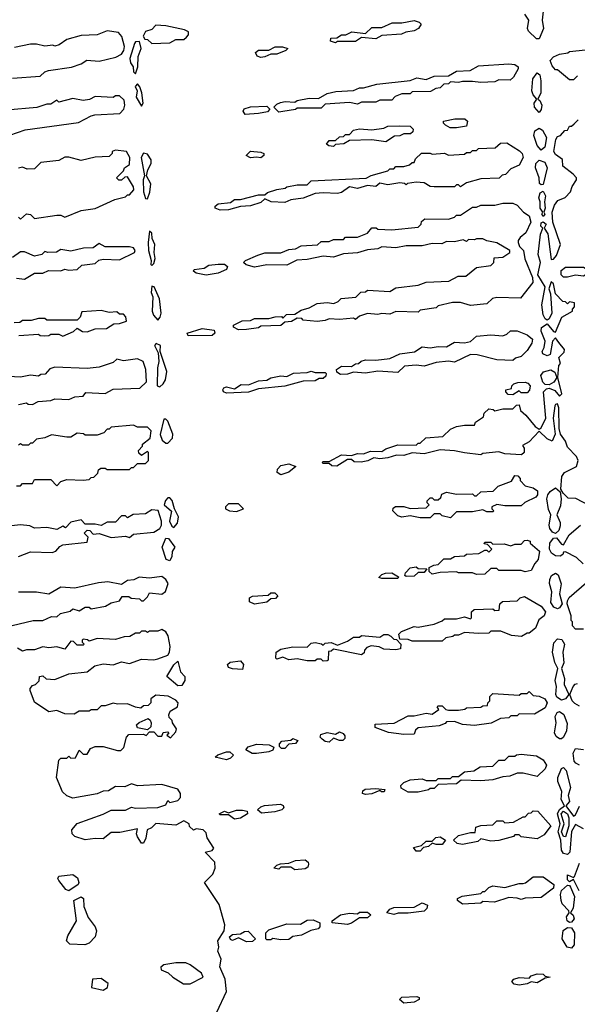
# Model space of a CAD drawing. Extents: x 2769579 to 2883812, y 684207 to 828660.
# Tile 43 of 256: x 2786301 to 2789064, y 735241 to 740118. Entities that reach past the tile are written whole.
import ezdxf

# ---------------------------------------------------------------- set-up
doc = ezdxf.new("R2010")
doc.units = 0

msp = doc.modelspace()

# ---------------------------------------------------------------- linework, layer by layer
at = {"layer": '0CON02XD'}
for points in [[(2788895, 740160), (2788890, 740115), (2788895.7, 740074.3), (2788875, 740022.5), (2788862.3, 740022.3), (2788821.9, 740061.9), (2788816.4, 740075), (2788824.2, 740115), (2788804.5, 740144.5)], [(2786955, 740000), (2787045, 740002.5), (2787075, 740020), (2787115, 740020), (2787128.3, 740031.7), (2787137, 740043), (2787137, 740057), (2787117, 740067), (2787025, 740087.5), (2786975, 740090), (2786955, 740070), (2786925, 740060), (2786913, 740037), (2786921.7, 740021.7), (2786935, 740020), (2786955, 740000)], [(2787865, 740002.5), (2787841.7, 740011.7), (2787843, 740027), (2787871.7, 740028.3), (2787895, 740042.5), (2787917, 740043), (2787947, 740057), (2788015, 740050), (2788045, 740080), (2788095, 740080), (2788147, 740103), (2788195, 740102.5), (2788255, 740113.3), (2788280, 740105), (2788290, 740095), (2788277.5, 740075), (2788255, 740062.5), (2788213.6, 740056.4), (2788193, 740047), (2788095, 740040), (2788065, 740022.5), (2787995, 740030), (2787965, 740010), (2787875, 740010), (2787865, 740002.5)], [(2786265, 739827.5), (2786401.7, 739838.3), (2786425, 739860), (2786443, 739867), (2786557, 739883), (2786605, 739900), (2786633, 739917), (2786695, 739912.5), (2786777, 739933), (2786805, 739947.5), (2786816.7, 739965), (2786820, 739985), (2786806.7, 740035), (2786790, 740055), (2786735, 740062.5), (2786685, 740042.5), (2786605, 740040), (2786535, 740020), (2786497, 739993), (2786475, 739987.5), (2786465, 739992.5), (2786425, 739987.5), (2786385, 739997.5), (2786355, 739997.5), (2786275, 739980)], [(2786875, 739850), (2786886.2, 739885), (2786888.8, 739935), (2786902.5, 739975), (2786895, 740010), (2786875, 740007.5), (2786869.3, 740000.7), (2786846.7, 739925), (2786850, 739905), (2786863.3, 739885), (2786865, 739860), (2786875, 739850)], [(2787495, 739931.2), (2787477, 739937), (2787470, 739955), (2787483.6, 739966.4), (2787535, 739967.5), (2787567, 739983), (2787603, 739983), (2787630, 739975), (2787620, 739965), (2787575, 739946.7), (2787545, 739947.5), (2787515, 739933.8), (2787495, 739931.2)], [(2789065, 739840), (2789045, 739820), (2789025, 739820), (2788965, 739870), (2788955, 739870), (2788939.3, 739889.3), (2788930, 739915), (2788946.4, 739933.6), (2788975, 739947.5), (2789017, 739953), (2789025, 739960), (2789135, 739972.5)], [(2787585, 739660), (2787560, 739685), (2787575, 739700), (2787593, 739707), (2787617, 739713), (2787665, 739710), (2787675, 739717.5), (2787735, 739730), (2787781.7, 739728.3), (2787825, 739752.5), (2787867, 739763), (2787955, 739767.5), (2787985, 739780), (2788005, 739780), (2788070.7, 739799.3), (2788235, 739817.5), (2788269.3, 739830.7), (2788315, 739822.5), (2788355, 739837.5), (2788425, 739840), (2788465, 739863.3), (2788533, 739867), (2788575, 739890), (2788725, 739900), (2788755, 739896.7), (2788770, 739885), (2788770, 739875), (2788747, 739833), (2788731.7, 739818.3), (2788675, 739820), (2788655, 739810), (2788585, 739807.5), (2788545, 739812.5), (2788495, 739812.5), (2788475, 739806.7), (2788435, 739810), (2788425, 739800), (2788401.7, 739798.3), (2788385, 739780), (2788363, 739777), (2788337, 739763), (2788245, 739760), (2788235, 739750), (2788195, 739750), (2788161.7, 739738.3), (2788145, 739720), (2788085, 739720), (2788065, 739710), (2787995, 739710), (2787975, 739700), (2787935, 739707.5), (2787815, 739700), (2787795, 739680), (2787675, 739680), (2787667, 739673), (2787605, 739662.5), (2787585, 739660)], [(2788875, 739657.5), (2788851.5, 739685), (2788850.5, 739705), (2788863.8, 739725), (2788845, 739745.8), (2788839.2, 739765), (2788842.7, 739825), (2788865, 739854.3), (2788878.1, 739845), (2788883.8, 739815), (2788882.7, 739755), (2788867.5, 739725), (2788878.5, 739718.5), (2788887.5, 739695), (2788885, 739672.5), (2788875, 739657.5)], [(2786905, 739690), (2786912.5, 739705), (2786906.7, 739755), (2786896.7, 739785), (2786885, 739800), (2786873.3, 739786.7), (2786882.5, 739765), (2786877.5, 739735), (2786905, 739690)], [(2786215, 739532.5), (2786328.3, 739571.7), (2786591.7, 739608.3), (2786655, 739642.5), (2786673.6, 739646.4), (2786797, 739653), (2786817.5, 739675), (2786822.5, 739695), (2786819.3, 739719.3), (2786795, 739740), (2786775, 739740), (2786765, 739732.5), (2786675, 739737.5), (2786647, 739723), (2786615, 739717.5), (2786565, 739727.5), (2786495, 739710), (2786485, 739720), (2786455, 739700), (2786435, 739700), (2786386.4, 739683.6), (2786235, 739670)], [(2787418.3, 739648.3), (2787407.5, 739665), (2787413.9, 739676.1), (2787443.9, 739686.1), (2787525, 739690), (2787540, 739675), (2787528.3, 739661.7), (2787485, 739652.5), (2787418.3, 739648.3)], [(2789125, 737710), (2789056.4, 737746.4), (2789018.3, 737748.3), (2788993.3, 737773.3), (2788982.5, 737792.5), (2788987.5, 737855), (2789000, 737875), (2789060, 737905), (2789067.5, 737935), (2789060, 737955), (2789015, 738000), (2789005, 738030), (2788980, 738065), (2788973.8, 738093.8), (2788972.5, 738195), (2788966, 738216), (2788955, 738212.5), (2788952, 738205), (2788944, 738145), (2788954.3, 738065), (2788938.8, 738031.2), (2788915, 738042.5), (2788875, 738080), (2788825, 738027.5), (2788791.7, 738008.3), (2788800, 737995), (2788800, 737975), (2788787, 737963), (2788705, 737967.5), (2788675, 737977.5), (2788595, 737970), (2788585, 737962.5), (2788505, 737972.5), (2788455, 737982.5), (2788385, 737986.7), (2788305, 737967.5), (2788245, 737972.5), (2788205, 737960), (2788168.3, 737961.7), (2788125, 737947.5), (2788085, 737943.3), (2788055, 737947.5), (2788026.4, 737933.6), (2787993, 737927), (2787958.3, 737928.3), (2787945, 737940), (2787925, 737940), (2787873, 737907), (2787848.3, 737908.3), (2787835, 737920), (2787805, 737920), (2787800, 737925), (2787805, 737930), (2787835, 737930), (2787895, 737962.5), (2787945, 737960), (2787975, 737970), (2788005, 737967.5), (2788038.3, 737981.7), (2788095, 737980), (2788115, 737992.5), (2788175, 738012.5), (2788265, 738010), (2788275, 738020), (2788285, 738020), (2788313, 738047), (2788397, 738053), (2788435, 738090), (2788465, 738102.5), (2788505, 738110), (2788555, 738110), (2788560, 738125), (2788598.3, 738151.7), (2788601.7, 738168.3), (2788625, 738190), (2788647, 738187), (2788655, 738180), (2788695, 738190), (2788745, 738190), (2788761.7, 738208.3), (2788775, 738210), (2788781.7, 738181.7), (2788809.3, 738159.3), (2788855, 738102.5), (2788875, 738090), (2788885, 738096.7), (2788908.6, 738145), (2788895.6, 738275), (2788910.4, 738289.6), (2788925, 738293.1), (2788951.9, 738281.9), (2788975, 738252.5), (2788987.5, 738265), (2788967.5, 738345), (2788972.5, 738405), (2788980, 738415), (2788972.5, 738445), (2788998.3, 738471.7), (2789000, 738485), (2788971.7, 738518.3), (2788955, 738542.5), (2788941.2, 738525), (2788930, 738460), (2788915, 738453.5), (2788892.8, 738462.8), (2788889.1, 738475), (2788899.4, 738495), (2788904.3, 738525), (2788885.4, 738575), (2788886, 738594), (2788915, 738610.8), (2788945, 738573.3), (2788955, 738570), (2788987.5, 738645), (2789040, 738675), (2789040, 738685), (2789050, 738695), (2789050, 738715), (2789025, 738720), (2789015, 738710), (2789005, 738720), (2788991.7, 738721.7), (2788955, 738760), (2788945, 738810), (2788935, 738820), (2788922.5, 738785), (2788930.7, 738760.7), (2788938, 738665), (2788925, 738635.8), (2788915, 738630), (2788905, 738637.1), (2788895.3, 738655.3), (2788887.3, 738705), (2788904, 738795), (2788868.1, 738855), (2788882, 738915), (2788870, 738955), (2788880.8, 739055), (2788892.5, 739085), (2788883.8, 739095), (2788885, 739112.5), (2788895, 739116.7), (2788910, 739105), (2788900, 739085), (2788917.5, 739057.5), (2788935, 738930), (2788945, 738932.5), (2788960.7, 738949.3), (2788980, 739005), (2788942.5, 739115), (2788938.8, 739165), (2788950.7, 739199.3), (2788967.5, 739222.5), (2789003, 739237), (2789030, 739265), (2789038.3, 739291.7), (2789060, 739325), (2789060, 739335), (2789043, 739353), (2788991.7, 739391.7), (2788990, 739425), (2788955, 739450), (2788947.5, 739465), (2788957.5, 739525), (2788965, 739540), (2788980, 739545), (2789001.7, 739568.3), (2789015, 739570), (2789025, 739590), (2789035, 739590), (2789048.3, 739601.7), (2789068.3, 739621.7)], [(2788465, 739582.5), (2788433, 739583), (2788410, 739595), (2788400, 739605), (2788400, 739615), (2788457, 739627), (2788507, 739627), (2788520, 739615), (2788515, 739590), (2788465, 739582.5)], [(2787855, 739490), (2787833, 739493), (2787821.7, 739501.7), (2787835, 739520), (2787865, 739520), (2787885, 739537.5), (2787905, 739540), (2787915, 739550), (2787935, 739550), (2787955, 739570), (2787985, 739577.5), (2788045, 739572.5), (2788105, 739580), (2788125, 739590), (2788185, 739592.5), (2788235, 739590), (2788250, 739575), (2788248.3, 739561.7), (2788237, 739553), (2788205, 739552.5), (2788185, 739542.5), (2788158.3, 739541.7), (2788115, 739512.5), (2788045, 739522.5), (2787935, 739520), (2787907, 739503), (2787865, 739500), (2787855, 739490)], [(2788885, 739472.5), (2788864.6, 739494.6), (2788848.9, 739545), (2788853.3, 739566.7), (2788875, 739580), (2788891.2, 739571.2), (2788911.9, 739535), (2788902.7, 739487.3), (2788885, 739472.5)], [(2787295, 739173.8), (2787270, 739185), (2787270, 739195), (2787283.6, 739206.4), (2787345, 739212.5), (2787365, 739226.7), (2787395, 739226.7), (2787485, 739250), (2787515, 739250), (2787528.3, 739261.7), (2787575, 739277.5), (2787617, 739283), (2787625, 739290), (2787675, 739300), (2787725, 739300), (2787745, 739320), (2788017, 739333), (2788043, 739347), (2788125, 739370), (2788135, 739380), (2788155, 739380), (2788165, 739390), (2788205, 739390), (2788231.7, 739398.3), (2788245, 739410), (2788255, 739410), (2788261.7, 739428.3), (2788292.5, 739457.5), (2788335, 739457.5), (2788345, 739452.5), (2788405, 739457.5), (2788425, 739447.5), (2788505, 739452.5), (2788515, 739460), (2788535, 739460), (2788545, 739470), (2788565, 739470), (2788575, 739480), (2788657, 739483), (2788683, 739507), (2788715, 739507.5), (2788777.7, 739467.7), (2788790, 739455), (2788796.2, 739435), (2788775, 739397.5), (2788735, 739380), (2788708.3, 739351.7), (2788691.7, 739348.3), (2788677, 739333), (2788585, 739330), (2788515, 739310), (2788485, 739290), (2788475, 739300), (2788465, 739300), (2788455, 739290), (2788355, 739290), (2788335, 739292.5), (2788305, 739310), (2788265, 739312.5), (2788223, 739307), (2788215, 739300), (2788207, 739307), (2788185, 739310), (2788125, 739300), (2788085, 739307.5), (2788065, 739292.5), (2788025, 739297.5), (2787975, 739282.5), (2787935, 739290), (2787895, 739262.5), (2787875, 739256.7), (2787805, 739260), (2787765, 739257.5), (2787705, 739233.3), (2787643.6, 739226.4), (2787615, 739213.3), (2787546.4, 739216.4), (2787515, 739230), (2787495, 739212.5), (2787445, 739196.2), (2787395, 739193.3), (2787335, 739176.7), (2787295, 739173.8)], [(2786866.7, 739275), (2786865, 739290), (2786835, 739340), (2786821.7, 739338.3), (2786805, 739322.5), (2786793, 739323), (2786780, 739335), (2786815, 739370), (2786820, 739385), (2786845, 739400), (2786847.5, 739435), (2786830, 739465), (2786775, 739472.5), (2786760, 739465), (2786760, 739455), (2786745, 739440), (2786675, 739437.5), (2786605, 739420), (2786545, 739437.5), (2786525, 739437.5), (2786495, 739420), (2786405, 739410), (2786375, 739380), (2786338.3, 739378.3), (2786315, 739387.5), (2786295, 739382.5)], [(2786935, 739230), (2786946.1, 739263.9), (2786950, 739305), (2786930, 739345), (2786936.7, 739375), (2786952.5, 739405), (2786953, 739423), (2786935, 739452.5), (2786915, 739457.5), (2786903.3, 739435), (2786920, 739345), (2786913.3, 739325), (2786913.8, 739265), (2786925, 739232.5), (2786935, 739230)], [(2787495, 739433.3), (2787475, 739437.5), (2787445, 739433.3), (2787422.5, 739445), (2787445, 739466.7), (2787495, 739462.5), (2787510, 739455), (2787510, 739445), (2787495, 739433.3)], [(2788885, 739299.2), (2788875.8, 739305.8), (2788874.5, 739335), (2788856.2, 739385), (2788858.2, 739405), (2788875, 739421.8), (2788902.4, 739412.4), (2788913.8, 739385), (2788895, 739301.2), (2788885, 739299.2)], [(2786295, 739140), (2786305, 739130), (2786335, 739156.7), (2786355, 739152.5), (2786375, 739132.5), (2786485, 739150), (2786505, 739150), (2786525, 739140), (2786605, 739172.5), (2786675, 739182.5), (2786773, 739227), (2786825, 739240), (2786835, 739250), (2786845, 739250), (2786866.7, 739275)], [(2788895, 739143.3), (2788887.5, 739155), (2788892.5, 739165), (2788880, 739185), (2788880, 739215), (2788872.5, 739235), (2788880, 739260), (2788895, 739268), (2788906.9, 739245), (2788900.8, 739215), (2788904, 739185), (2788897.5, 739165), (2788902.5, 739155), (2788895, 739143.3)], [(2787385, 738582.5), (2787360, 738595), (2787360, 738605), (2787403.6, 738626.4), (2787445, 738627.5), (2787465, 738637.5), (2787535, 738637.5), (2787567, 738647), (2787597.5, 738647.5), (2787605, 738640), (2787623, 738657), (2787665, 738660), (2787695, 738680), (2787735, 738690), (2787775, 738712.5), (2787825, 738717.5), (2787857, 738713), (2787878.3, 738721.7), (2787893, 738737), (2787967, 738743), (2787991.7, 738768.3), (2788015, 738770), (2788025, 738777.5), (2788135, 738772.5), (2788165, 738790), (2788275, 738802.5), (2788315, 738817.5), (2788427, 738823), (2788473, 738847), (2788511.7, 738848.3), (2788565, 738890), (2788635, 738900), (2788650, 738915), (2788651.7, 738938.3), (2788695, 738942.5), (2788730, 738965), (2788730, 738975), (2788665, 739012.5), (2788615, 739022.5), (2788595, 739032.5), (2788565, 739032.5), (2788555, 739027.5), (2788525, 739030), (2788515, 739020), (2788497.5, 739027.5), (2788455, 739017.5), (2788415, 739020), (2788391.7, 739008.3), (2788345, 739010), (2788295, 738997.5), (2788215, 738997.5), (2788165, 738987.5), (2788095, 738992.5), (2788075, 738982.5), (2788025, 738977.5), (2787975, 738962.5), (2787905, 738957.5), (2787855, 738942.5), (2787805, 738947.5), (2787725, 738930), (2787673.6, 738926.4), (2787625, 738902.5), (2787525, 738903.3), (2787465, 738892.5), (2787423, 738903), (2787410, 738915), (2787420, 738925), (2787481.7, 738951.7), (2787515, 738962.5), (2787595, 738962.5), (2787635, 738980), (2787667, 738983), (2787695, 738997.5), (2787777, 739003), (2787795, 739020), (2787835, 739020), (2787855, 739030), (2787905, 739030), (2787915, 739040), (2787975, 739040), (2788025, 739060), (2788045, 739087.5), (2788067, 739087), (2788075, 739080), (2788145, 739077.5), (2788275, 739090), (2788290, 739105), (2788291.7, 739118.3), (2788308.3, 739131.7), (2788425, 739130), (2788455, 739140), (2788465, 739150), (2788485, 739150), (2788545, 739190), (2788565, 739190), (2788585, 739200), (2788655, 739200), (2788695, 739210), (2788745, 739210), (2788765, 739200), (2788797.5, 739165), (2788825.8, 739145.8), (2788833.3, 739115), (2788808.3, 739061.7), (2788780.7, 739039.3), (2788770, 739025), (2788770, 739015), (2788777.5, 738995), (2788797.5, 738975), (2788803, 738933), (2788841.7, 738841.7), (2788843.6, 738816.4), (2788781.7, 738738.3), (2788665, 738742.5), (2788643, 738737), (2788615, 738710), (2788535, 738702.5), (2788485, 738716.7), (2788445, 738717.5), (2788375, 738700), (2788365, 738690), (2788285, 738680), (2788275, 738670), (2788165, 738672.5), (2788135, 738660), (2788095, 738662.5), (2788075, 738657.5), (2788025, 738662.5), (2787985, 738650), (2787965, 738632.5), (2787955, 738640), (2787885, 738632.5), (2787835, 738636.7), (2787815, 738627.5), (2787775, 738622.5), (2787705, 738630), (2787698.3, 738638.3), (2787675, 738640), (2787647, 738623), (2787615, 738620), (2787595, 738602.5), (2787495, 738600), (2787485, 738592.5), (2787425, 738583.3), (2787385, 738582.5)], [(2786955, 738900), (2786965, 738910), (2786972.5, 738935), (2786966.7, 738965), (2786970, 739005), (2786957.5, 739035), (2786955, 739060), (2786945, 739070), (2786937.5, 739015), (2786940, 738975), (2786952.5, 738925), (2786950, 738905), (2786955, 738900)], [(2786285, 738837.5), (2786325, 738833.3), (2786375, 738862.5), (2786415, 738862.5), (2786443.6, 738876.4), (2786505, 738873.3), (2786525, 738882.5), (2786545, 738877.5), (2786585, 738880), (2786608.3, 738901.7), (2786675, 738910), (2786693, 738927), (2786715, 738932.5), (2786795, 738928.8), (2786870, 738965), (2786872.5, 738975), (2786865, 738987.5), (2786845, 738993.3), (2786725, 738992.5), (2786695, 739010), (2786665, 738987.5), (2786617, 738987), (2786555, 738971.2), (2786505, 738980), (2786483, 738967), (2786440, 738965), (2786425, 738970), (2786410, 738955), (2786375, 738947.5), (2786325, 738967.5), (2786305, 738967.5), (2786265, 738940)], [(2787225, 738853.3), (2787175, 738862.5), (2787161.7, 738871.7), (2787165, 738880), (2787215, 738887.5), (2787238.3, 738901.7), (2787285, 738906.7), (2787315, 738907.5), (2787330, 738895), (2787325, 738880), (2787285, 738862.5), (2787225, 738853.3)], [(2789015, 738842.5), (2788995, 738842.5), (2788983.3, 738855), (2788983.3, 738875), (2789005, 738892.5), (2789095, 738892.5), (2789120, 738875), (2789118.3, 738861.7), (2789095, 738847.5), (2789055, 738852.5), (2789015, 738842.5)], [(2786985, 738630), (2786997.5, 738645), (2787002.5, 738665), (2786993.3, 738735), (2786967.5, 738795), (2786955, 738797.5), (2786953, 738767), (2786960, 738745), (2786956.7, 738675), (2786963.3, 738655), (2786985, 738630)], [(2786297, 738553), (2786395, 738560), (2786403, 738553), (2786425, 738552.5), (2786445, 738553.3), (2786455, 738560), (2786495, 738560), (2786515, 738550), (2786567, 738573), (2786585, 738590), (2786613, 738573), (2786635, 738572.5), (2786675, 738587.5), (2786731.7, 738588.3), (2786768.3, 738611.7), (2786795, 738612.5), (2786830, 738625), (2786827, 738647), (2786815, 738660), (2786795, 738660), (2786781.7, 738671.7), (2786745, 738667.5), (2786705, 738677.5), (2786608.3, 738671.7), (2786600, 738645), (2786585, 738630), (2786435, 738630), (2786425, 738637.5), (2786395, 738637.5), (2786358.3, 738628.3), (2786315, 738627.5), (2786301.7, 738618.3), (2786273.6, 738616.4)], [(2787135, 738552.5), (2787130, 738565), (2787205, 738588.8), (2787265, 738580), (2787267.5, 738565), (2787255, 738553.3), (2787135, 738552.5)], [(2787890.7, 738360.7), (2787871.7, 738371.7), (2787870, 738385), (2787895, 738402.5), (2787945, 738400), (2787965, 738413.3), (2787980, 738415), (2787993, 738427), (2788015, 738432.5), (2788065, 738431.2), (2788135, 738440), (2788185, 738462.5), (2788257, 738473), (2788295, 738497.5), (2788335, 738492.5), (2788375, 738500), (2788415, 738497.5), (2788455, 738520), (2788505, 738517.5), (2788535, 738523.3), (2788565, 738550), (2788635, 738557.5), (2788695, 738552.5), (2788715, 738560), (2788733, 738577), (2788765, 738577.5), (2788815, 738557.5), (2788841.2, 738535), (2788838.8, 738515), (2788815, 738480), (2788785, 738450), (2788758.3, 738441.7), (2788745, 738430), (2788665, 738432.5), (2788568.3, 738458.3), (2788535, 738460), (2788455, 738422.5), (2788425, 738426.7), (2788365, 738420), (2788305, 738402.5), (2788265, 738407.5), (2788208.3, 738401.7), (2788175, 738370), (2788075, 738376.7), (2788015, 738367.5), (2787955, 738372.5), (2787925, 738362.5), (2787890.7, 738360.7)], [(2786995, 738300), (2787012.5, 738315), (2787023.3, 738335), (2787030, 738375), (2786996.7, 738475), (2786998.8, 738505), (2786976.4, 738513.6), (2786968.8, 738505), (2786987.5, 738467.5), (2786991.2, 738425), (2786983.9, 738393.9), (2786982.5, 738305), (2786995, 738300)], [(2786295, 738212.5), (2786335, 738220), (2786343, 738213), (2786365, 738212.5), (2786393, 738227), (2786455, 738232.5), (2786475, 738240), (2786545, 738237.5), (2786575, 738250), (2786615, 738252.5), (2786628.3, 738271.7), (2786725, 738266.7), (2786765, 738287.5), (2786897, 738293), (2786930, 738325), (2786926.2, 738385), (2786912.5, 738425), (2786885, 738437.5), (2786815, 738427.5), (2786795, 738432.5), (2786783, 738437), (2786765, 738420), (2786695, 738397.5), (2786635, 738390), (2786475, 738396.7), (2786451.2, 738388.8), (2786427, 738363), (2786405, 738360), (2786395, 738352.5), (2786355, 738357.5), (2786305, 738347.5), (2786245, 738350)], [(2787325, 738267.5), (2787310, 738275), (2787307.5, 738285), (2787312.5, 738295), (2787325, 738300), (2787365, 738290), (2787398.3, 738311.7), (2787435, 738310), (2787485, 738330), (2787525, 738332.5), (2787545, 738343.3), (2787595, 738353.3), (2787625, 738350), (2787657, 738367), (2787725, 738370), (2787745, 738377.5), (2787765, 738370), (2787815, 738370), (2787820, 738365), (2787818.3, 738351.7), (2787805, 738340), (2787785, 738340), (2787765, 738330), (2787705, 738327.5), (2787615, 738302.5), (2787485, 738290), (2787435, 738272.5), (2787325, 738267.5)], [(2788925, 738309.2), (2788905, 738310.8), (2788892.2, 738322.2), (2788882.9, 738355), (2788896.7, 738373.3), (2788932.9, 738382.9), (2788951.7, 738371.7), (2788962.5, 738345), (2788947.5, 738322.5), (2788925, 738309.2)], [(2788745, 738260), (2788721.7, 738261.7), (2788710, 738275), (2788710, 738285), (2788738.3, 738291.7), (2788740, 738305), (2788750, 738315), (2788768.3, 738321.7), (2788805, 738322.5), (2788818.3, 738318.3), (2788830, 738305), (2788827, 738283), (2788815, 738270), (2788785, 738270), (2788775, 738280), (2788745, 738260)], [(2787035, 738020), (2787057.5, 738045), (2787060, 738065), (2787035, 738130), (2787025, 738140), (2787015, 738140), (2786996.4, 738063.6), (2787006.7, 738035), (2787025, 738020), (2787035, 738020)], [(2786285, 737810), (2786305, 737810), (2786315, 737820), (2786365, 737820), (2786375, 737840), (2786455, 737840), (2786485, 737810), (2786505, 737830), (2786535, 737840), (2786615, 737837.5), (2786645, 737840), (2786655, 737850), (2786668.3, 737851.7), (2786688.3, 737871.7), (2786691.7, 737888.3), (2786702.5, 737897.5), (2786725, 737897.5), (2786735, 737890), (2786845, 737890), (2786855, 737900), (2786865, 737900), (2786885, 737920), (2786925, 737920), (2786940, 737935), (2786940, 737975), (2786935, 737980), (2786905, 737960), (2786891.7, 737971.7), (2786890, 737985), (2786910, 738005), (2786910, 738015), (2786947.5, 738045), (2786951.7, 738081.7), (2786935, 738100), (2786885, 738100), (2786865, 738110), (2786755, 738100), (2786745, 738090), (2786735, 738090), (2786718.3, 738071.7), (2786685, 738060), (2786625, 738060), (2786617, 738067), (2786585, 738070), (2786555, 738050), (2786535, 738050), (2786458.3, 738061.7), (2786425, 738047.5), (2786385, 738040), (2786365, 738020), (2786355, 738020), (2786345, 738010), (2786315, 738010), (2786305, 738017.5), (2786295, 738010)], [(2787595, 737863.3), (2787577.5, 737875), (2787578.3, 737891.7), (2787595, 737910), (2787635, 737917.5), (2787670, 737905), (2787635, 737877.5), (2787595, 737863.3)], [(2788435, 737650), (2788395, 737660), (2788385, 737670), (2788355, 737670), (2788335, 737650), (2788285, 737650), (2788235, 737660), (2788193.9, 737653.9), (2788175, 737660), (2788150, 737685), (2788151.7, 737698.3), (2788163, 737707), (2788205, 737706.7), (2788235, 737697.5), (2788315, 737700), (2788330, 737715), (2788320, 737725), (2788320, 737735), (2788335, 737750), (2788345, 737750), (2788355, 737740), (2788375, 737740), (2788388.3, 737751.7), (2788391.7, 737768.3), (2788415, 737777.5), (2788465, 737767.5), (2788545, 737770), (2788555, 737760), (2788565, 737760), (2788585, 737780), (2788647, 737783), (2788671.7, 737808.3), (2788738.3, 737831.7), (2788755, 737860), (2788768.3, 737858.3), (2788780, 737845), (2788780, 737835), (2788805, 737810), (2788845, 737800), (2788866.2, 737785), (2788866.2, 737765), (2788857.7, 737752.3), (2788803, 737727), (2788785, 737710), (2788705, 737710), (2788665, 737717.5), (2788640, 737705), (2788640, 737695), (2788650, 737685), (2788645, 737680), (2788615, 737680), (2788595, 737690), (2788545, 737680), (2788465, 737680), (2788435, 737650)], [(2788955, 737573.3), (2788940, 737580), (2788927.3, 737597.3), (2788924.5, 737615), (2788932.9, 737665), (2788921.7, 737691.7), (2788913.3, 737745), (2788917.3, 737765), (2788928.8, 737781.2), (2788955, 737798.8), (2788979.3, 737779.3), (2788984, 737745), (2788979.7, 737710.3), (2788962, 737665), (2788978.3, 737628.3), (2788979.3, 737610.7), (2788971.4, 737588.6), (2788955, 737573.3)], [(2787065, 737602.5), (2787082.5, 737625), (2787087.5, 737655), (2787067.5, 737695), (2787055.9, 737735.9), (2787045, 737750), (2787035, 737750), (2787023.3, 737736.7), (2787017.5, 737715), (2787053.3, 737683.3), (2787043.8, 737635), (2787055, 737610), (2787065, 737602.5)], [(2787375, 737682.5), (2787410, 737695), (2787385, 737720), (2787335, 737720), (2787320, 737705), (2787320, 737695), (2787340, 737685), (2787375, 737682.5)], [(2786295, 737460), (2786355, 737482.5), (2786461.7, 737478.3), (2786480, 737485), (2786500.7, 737509.3), (2786515, 737516.7), (2786635, 737530), (2786640, 737555), (2786620, 737575), (2786635, 737590), (2786648.3, 737588.3), (2786665, 737570), (2786695, 737572.5), (2786753.6, 737553.6), (2786825, 737560), (2786845, 737552.5), (2786865, 737570), (2786965, 737580), (2786995, 737597.5), (2787003.3, 737615), (2787003.3, 737635), (2786987, 737687), (2786955, 737690), (2786925, 737670), (2786862.5, 737667.5), (2786835, 737650), (2786825, 737660), (2786805, 737660), (2786775, 737630), (2786735, 737630), (2786705, 737612.5), (2786675, 737620), (2786625, 737620), (2786605, 737640), (2786555, 737630), (2786528.3, 737601.7), (2786515, 737610), (2786485, 737592.5), (2786435, 737602.5), (2786375, 737600), (2786351.7, 737611.7), (2786305, 737616.7), (2786233, 737607)], [(2789092.5, 737422.5), (2789060, 737455), (2789005, 737482.5), (2788995, 737480), (2788991.2, 737468.8), (2788979.2, 737460.8), (2788955, 737463.3), (2788935.3, 737475.3), (2788926.2, 737495), (2788927.3, 737525), (2788945, 737550.8), (2788961.4, 737551.4), (2788985, 737520), (2788995, 737517.5), (2789023.6, 737566.4), (2789080, 737615)], [(2787045, 737437.5), (2787027.5, 737445), (2787007.5, 737505), (2787025, 737550), (2787037.7, 737547.7), (2787070, 737505), (2787056.7, 737483.3), (2787055, 737460), (2787045, 737437.5)], [(2788565, 737370), (2788545, 737377.5), (2788475, 737377.5), (2788465, 737382.5), (2788385, 737380), (2788345, 737372.5), (2788330, 737385), (2788330, 737405), (2788353, 737417), (2788375, 737420), (2788403, 737447), (2788435, 737447.5), (2788455, 737460), (2788505, 737462.5), (2788515, 737470), (2788576.4, 737473.6), (2788605, 737490), (2788615, 737490), (2788625, 737480), (2788640, 737495), (2788618.3, 737518.3), (2788601.7, 737521.7), (2788605, 737530), (2788635, 737530), (2788645, 737520), (2788701.7, 737521.7), (2788735, 737512.5), (2788755, 737520), (2788785, 737520), (2788801.7, 737538.3), (2788815, 737540), (2788830, 737535), (2788830, 737525), (2788876.7, 737485), (2788870, 737445), (2788852.5, 737425), (2788835, 737390), (2788805, 737382.5), (2788785, 737390), (2788675, 737390), (2788665, 737400), (2788635, 737400), (2788605, 737372.5), (2788565, 737370)], [(2788215, 737360), (2788210, 737365), (2788211.7, 737378.3), (2788235, 737402.5), (2788265, 737407.5), (2788275, 737400), (2788318.3, 737398.3), (2788305, 737380), (2788275, 737380), (2788255, 737362.5), (2788215, 737360)], [(2786263, 737117), (2786367, 737143), (2786415, 737142.5), (2786458.3, 737161.7), (2786485, 737160), (2786503, 737177), (2786551.7, 737188.3), (2786565, 737200), (2786595, 737190), (2786625, 737207.5), (2786645, 737207.5), (2786655, 737200), (2786726.4, 737213.6), (2786755, 737230), (2786795, 737240), (2786808.3, 737261.7), (2786841.7, 737261.7), (2786853, 737253), (2786895, 737250), (2786905, 737240), (2786915, 737240), (2786935, 737260), (2786945, 737280), (2787005, 737272.5), (2787023.6, 737286.4), (2787036.7, 737325), (2787025.9, 737345.9), (2787005, 737360), (2786945, 737352.5), (2786892.5, 737357.5), (2786867, 737343), (2786835, 737340), (2786805, 737320), (2786737, 737333), (2786690.7, 737329.3), (2786575, 737302.5), (2786505, 737307.5), (2786445, 737272.5), (2786385, 737282.5), (2786295, 737283.3)], [(2788175, 737350), (2788095, 737350), (2788080, 737355), (2788095, 737370), (2788113, 737377), (2788145, 737377.5), (2788178.3, 737358.3), (2788175, 737350)], [(2788965, 737200.6), (2788947.5, 737207.5), (2788931.8, 737231.8), (2788937.1, 737285), (2788926.4, 737325), (2788927.3, 737345), (2788935.5, 737364.5), (2788955, 737376.7), (2788968.1, 737368.1), (2788983.7, 737323.7), (2788975.8, 737275), (2788988, 737225), (2788975, 737204.2), (2788965, 737200.6)], [(2789095, 737100), (2789055, 737100), (2789040, 737115), (2789040, 737135), (2789033, 737143), (2789032.5, 737165), (2789013.8, 737225), (2789015, 737240), (2789024.1, 737255.9), (2789109.3, 737330.7)], [(2787465, 737223.3), (2787440, 737235), (2787440, 737255), (2787455, 737262.5), (2787531.7, 737268.3), (2787545, 737280), (2787565, 737280), (2787580, 737265), (2787568.3, 737251.7), (2787545, 737250), (2787526.2, 737233.8), (2787465, 737223.3)], [(2788395, 737040), (2788245, 737040), (2788225, 737047.5), (2788185, 737050), (2788180, 737075), (2788193, 737087), (2788255, 737112.5), (2788275, 737110), (2788355, 737123.3), (2788395, 737140), (2788405, 737150), (2788465, 737150), (2788505, 737160), (2788535, 737150), (2788540, 737155), (2788540, 737185), (2788553, 737197), (2788645, 737200), (2788655, 737192.5), (2788677, 737193), (2788680, 737225), (2788693, 737237), (2788765, 737240), (2788780, 737255), (2788801.7, 737261.7), (2788885, 737213.3), (2788906, 737185), (2788900, 737165), (2788872.5, 737145), (2788856.4, 737103.6), (2788825, 737080), (2788815, 737080), (2788787, 737063), (2788738.3, 737068.3), (2788685, 737090), (2788635, 737090), (2788625, 737080), (2788575, 737077.5), (2788505, 737082.5), (2788475, 737070), (2788455, 737070), (2788447.5, 737062.5), (2788413, 737057), (2788395, 737040)], [(2787036.4, 737066.4), (2787025.9, 737085.9), (2787005, 737097.5), (2786985, 737090), (2786945, 737090), (2786935, 737082.5), (2786925, 737090), (2786905, 737090), (2786895, 737080), (2786875, 737080), (2786847, 737063), (2786818.3, 737061.7), (2786775, 737047.5), (2786685, 737052.5), (2786645, 737040), (2786637, 737047), (2786615, 737050), (2786610, 737045), (2786610, 737035), (2786620, 737025), (2786615, 737020), (2786585, 737020), (2786568.3, 737038.3), (2786555, 737040), (2786525, 737000), (2786485, 737012.5), (2786445, 737007.5), (2786415, 737012.5), (2786375, 736997.5), (2786335, 736997.5), (2786315, 736990), (2786290, 737005)], [(2787278.3, 735201.7), (2787326, 735305), (2787318.6, 735365), (2787293, 735427), (2787300, 735465), (2787282.5, 735505), (2787287.5, 735525), (2787282.5, 735555), (2787313.8, 735605), (2787316.7, 735635), (2787290, 735735), (2787217.5, 735845), (2787257.5, 735885), (2787270, 735915), (2787267.5, 735945), (2787220, 735995), (2787255, 736002.5), (2787262.5, 736015), (2787230, 736065), (2787225, 736090), (2787210, 736105), (2787175, 736110), (2787163, 736103), (2787141.7, 736121.7), (2787140, 736135), (2787115, 736150), (2787075, 736128.8), (2786975, 736136.7), (2786954.1, 736115.9), (2786932.5, 736105), (2786926.4, 736063.6), (2786915, 736040), (2786905, 736040), (2786885, 736070), (2786880, 736085), (2786885, 736110), (2786797.7, 736092.3), (2786755, 736092.5), (2786715, 736060), (2786675, 736062.5), (2786626.1, 736056.1), (2786575, 736072), (2786560.8, 736085), (2786559.2, 736105), (2786585, 736136.7), (2786715, 736183.3), (2786755, 736203.3), (2786825, 736202.5), (2786855, 736217.5), (2786875, 736212.5), (2786985, 736216.7), (2787025, 736230), (2787035, 736250), (2787045, 736240), (2787085, 736250), (2787097.5, 736265), (2787097.5, 736285), (2787085, 736307.5), (2787005, 736330), (2786885, 736322.5), (2786855, 736332.5), (2786821.7, 736318.3), (2786775, 736320), (2786741.7, 736298.3), (2786715, 736296.7), (2786685, 736283.3), (2786565, 736262.5), (2786533.9, 736273.9), (2786513.9, 736293.9), (2786483.8, 736365), (2786495, 736450), (2786505, 736460), (2786535, 736460), (2786545, 736470), (2786555, 736460), (2786578.3, 736461.7), (2786595, 736500), (2786615, 736480), (2786635, 736480), (2786651.7, 736508.3), (2786675, 736517.5), (2786715, 736517.5), (2786785, 736497.5), (2786801.7, 736498.3), (2786817, 736513), (2786830, 736565), (2786842.5, 736577.5), (2786915, 736580), (2786927.5, 736572.5), (2786945, 736590), (2786965, 736590), (2786985, 736570), (2787005, 736570), (2787011.7, 736588.3), (2787035, 736590), (2787040, 736585), (2787030, 736575), (2787048.3, 736561.7), (2787075, 736590), (2787077.5, 736605), (2787057.5, 736635), (2787057, 736647), (2787041.7, 736661.7), (2787040, 736675), (2787047, 736693), (2787082.5, 736715), (2787086.7, 736735), (2787075, 736747.5), (2787037, 736767), (2786975, 736772.5), (2786950, 736755), (2786950, 736735), (2786938.3, 736721.7), (2786915, 736720), (2786901.7, 736708.3), (2786875, 736712.5), (2786835, 736730), (2786785, 736727.5), (2786765, 736732.5), (2786725, 736720), (2786705, 736720), (2786685, 736700), (2786655, 736700), (2786645, 736692.5), (2786595, 736692.5), (2786571.7, 736678.3), (2786525, 736680), (2786485, 736696.7), (2786445, 736690), (2786375, 736737.5), (2786353.3, 736795), (2786353.3, 736805), (2786365, 736820), (2786380, 736825), (2786397, 736843), (2786400, 736865), (2786415, 736867.5), (2786433, 736853), (2786475, 736850), (2786545, 736877.5), (2786635, 736887.5), (2786673, 736917), (2786715, 736927.5), (2786765, 736922.5), (2786805, 736937.5), (2786845, 736930), (2786905, 736950), (2786965, 736947.5), (2786985, 736952.5), (2787035, 736970), (2787043.3, 736985), (2787046.4, 737013.6), (2787036.4, 737066.4)], [(2787805, 736940), (2787795, 736950), (2787775, 736950), (2787765, 736942.5), (2787725, 736942.5), (2787675, 736952.5), (2787635, 736947.5), (2787605, 736960), (2787575, 736950), (2787570, 736955), (2787572.5, 736985), (2787595, 737000), (2787655, 737012.5), (2787725, 737010), (2787745, 737030), (2787765, 737032.5), (2787797, 737027), (2787805, 737020), (2787815, 737030), (2787845, 737032.5), (2787875, 737020), (2787925, 737040), (2787955, 737060), (2787985, 737060), (2787995, 737067.5), (2788085, 737060), (2788105, 737072.5), (2788125, 737072.5), (2788140, 737065), (2788155, 737050), (2788168.3, 737048.3), (2788190, 737025), (2788188.3, 737001.7), (2788165, 736997.5), (2788105, 737000), (2788081.7, 737011.7), (2788043, 737017), (2788021.7, 737008.3), (2788010, 736995), (2788008.3, 736981.7), (2787995, 736972.5), (2787855, 737000), (2787845, 736990), (2787831.7, 736988.3), (2787830, 736945), (2787825, 736942.5), (2787805, 736940)], [(2788985, 736746.9), (2788962.4, 736762.4), (2788957.5, 736775), (2788961.1, 736815), (2788954.5, 736845), (2788966.7, 736905), (2788952.5, 736935), (2788941.1, 736985), (2788947.7, 737032.3), (2788965, 737050.8), (2788987.8, 737047.8), (2789000.8, 737025), (2788992.7, 736985), (2788997, 736933), (2788986, 736905), (2789000.6, 736855), (2788998, 736825), (2789022.5, 736775), (2789005, 736754), (2788985, 736746.9)], [(2787085, 736818.8), (2787030, 736865), (2787065, 736922.5), (2787085, 736940), (2787098.3, 736888.3), (2787120, 736865), (2787120, 736845), (2787105, 736820), (2787085, 736818.8)], [(2787405, 736900), (2787355, 736902.5), (2787335, 736910), (2787330, 736925), (2787343.6, 736936.4), (2787395, 736942.5), (2787410, 736925), (2787405, 736900)], [(2789075, 736717.5), (2789051.2, 736731.2), (2789038.8, 736745), (2789027.5, 736775), (2789042.5, 736815), (2789053.6, 736826.4), (2789065, 736830)], [(2788205, 736577.5), (2788128.3, 736588.3), (2788061.7, 736611.7), (2788061.7, 736628.3), (2788157, 736633), (2788225, 736670), (2788255, 736670), (2788315, 736682.5), (2788345, 736677.5), (2788378.3, 736701.7), (2788370, 736715), (2788375, 736720), (2788395, 736720), (2788411.7, 736701.7), (2788425, 736697.5), (2788475, 736697.5), (2788507, 736703), (2788515, 736710), (2788585, 736712.5), (2788595, 736720), (2788618.3, 736721.7), (2788620, 736735), (2788630, 736745), (2788630, 736765), (2788645, 736780), (2788775, 736772.5), (2788785, 736780), (2788815, 736780), (2788825, 736790), (2788845, 736770), (2788875, 736767.5), (2788903.6, 736753.6), (2788913.8, 736735), (2788905, 736710), (2788851.7, 736678.3), (2788775, 736680), (2788765, 736670), (2788735, 736670), (2788725, 736660), (2788683, 736657), (2788637, 736633), (2788555, 736622.5), (2788495, 736627.5), (2788455, 736642.5), (2788415, 736640), (2788408.3, 736631.7), (2788379.3, 736620.7), (2788275, 736610), (2788261.7, 736598.3), (2788255, 736580), (2788205, 736577.5)], [(2788985, 736555.7), (2788975, 736556.7), (2788958.2, 736568.2), (2788950, 736585), (2788958.2, 736635), (2788953.6, 736666.4), (2788963.7, 736686.3), (2788975, 736691.4), (2788996.4, 736676.4), (2789012.7, 736632.7), (2789010.8, 736595), (2788995, 736563.8), (2788985, 736555.7)], [(2786935, 736600), (2786885, 736610), (2786880, 736625), (2786893, 736637), (2786937, 736657), (2786948.3, 736648.3), (2786952.5, 736635), (2786950, 736615), (2786935, 736600)], [(2787835, 736540), (2787815, 736543.3), (2787800, 736555), (2787790, 736565), (2787793, 736577), (2787825, 736586.7), (2787865, 736580), (2787885, 736590), (2787903, 736583), (2787911.7, 736571.7), (2787911.7, 736558.3), (2787901.7, 736548.3), (2787885, 736547.5), (2787855, 736560), (2787835, 736540)], [(2787475, 736483.3), (2787453.6, 736483.6), (2787421.7, 736501.7), (2787433, 736517), (2787475, 736530), (2787536.4, 736526.4), (2787560, 736515), (2787555, 736500), (2787535, 736492.5), (2787475, 736483.3)], [(2787615, 736507.5), (2787598.3, 736508.3), (2787588.3, 736518.3), (2787588.3, 736531.7), (2787600, 736545), (2787645, 736550), (2787655, 736557.5), (2787678.3, 736548.3), (2787667, 736533), (2787635, 736530), (2787615, 736507.5)], [(2787325, 736452.5), (2787270, 736465), (2787283, 736477), (2787325, 736492.5), (2787341.7, 736491.7), (2787360, 736475), (2787345, 736460), (2787325, 736452.5)], [(2788275, 736292.5), (2788225, 736292.5), (2788191.7, 736311.7), (2788190, 736325), (2788205, 736340), (2788235, 736352.5), (2788295, 736357.5), (2788315, 736350), (2788365, 736350), (2788375, 736360), (2788435, 736360), (2788445, 736370), (2788475, 736370), (2788505, 736392.5), (2788551.7, 736398.3), (2788583, 736417), (2788645, 736420), (2788675, 736450), (2788705, 736450), (2788725, 736470), (2788755, 736470), (2788763, 736477), (2788785, 736480), (2788861.7, 736471.7), (2788895, 736452.5), (2788911.2, 736425), (2788905, 736407.5), (2788865, 736370), (2788795, 736386.7), (2788765, 736386.7), (2788729.3, 736370.7), (2788695, 736367.5), (2788645, 736352.5), (2788585, 736347.5), (2788488.3, 736351.7), (2788465, 736332.5), (2788375, 736330), (2788355, 736310), (2788335, 736310), (2788327, 736303), (2788275, 736292.5)], [(2789075, 736426.2), (2789055.8, 736435.8), (2789048.8, 736445), (2789043.3, 736485), (2789055, 736507.5), (2789095, 736502.5)], [(2789095, 736110), (2789055, 736132.5), (2789035, 736097.5), (2789026, 735995), (2789015, 735982.5), (2788995, 735988.6), (2788984.6, 736004.6), (2788981.8, 736055), (2788969.1, 736095), (2788979.4, 736135), (2788965.5, 736185), (2788974.7, 736205.3), (2789000, 736225), (2788983.3, 736255), (2788987.5, 736295), (2788966.8, 736345), (2788967.3, 736365), (2788985, 736409.2), (2788995, 736414), (2789009.1, 736399.1), (2789029.4, 736315), (2789018.6, 736275), (2789024.3, 736245), (2789006.7, 736225), (2789045, 736172.5), (2789055, 736180), (2789075, 736222.5)], [(2788015, 736280), (2788000, 736285), (2788001.7, 736298.3), (2788013, 736307), (2788065, 736310), (2788110, 736305), (2788107, 736293), (2788093, 736293), (2788085, 736300), (2788045, 736283.3), (2788015, 736280)], [(2787498.3, 736188.3), (2787480, 736205), (2787495, 736220), (2787513.6, 736226.4), (2787593, 736233), (2787606.4, 736226.4), (2787610, 736215), (2787600, 736205), (2787565, 736193.8), (2787498.3, 736188.3)], [(2787365, 736158.8), (2787335, 736180), (2787295, 736180), (2787290, 736185), (2787315, 736197.5), (2787335, 736190), (2787375, 736203.3), (2787405, 736202.5), (2787427.5, 736197.5), (2787430, 736185), (2787395, 736163.8), (2787365, 736158.8)], [(2788495, 736033.3), (2788468.3, 736038.3), (2788450, 736055), (2788475, 736077.5), (2788535, 736092.5), (2788557.5, 736092.5), (2788561.7, 736118.3), (2788585, 736127.5), (2788645, 736130), (2788665, 736150), (2788695, 736150), (2788705, 736140), (2788747, 736143), (2788795, 736170), (2788805, 736170), (2788821.7, 736188.3), (2788835, 736190), (2788845, 736200), (2788868.3, 736198.3), (2788932.5, 736125), (2788899.3, 736080.7), (2788865, 736060), (2788785, 736070), (2788775, 736080), (2788755, 736080), (2788747, 736073), (2788675, 736052.5), (2788635, 736050), (2788585, 736060), (2788571.7, 736048.3), (2788495, 736033.3)], [(2789005, 736070), (2788995, 736072), (2788985.6, 736095), (2788998.9, 736135), (2788984.5, 736185), (2788995, 736197.8), (2789014.4, 736185), (2789021.8, 736165), (2789021.9, 736125), (2789005, 736070)], [(2788285, 736000), (2788265, 736000), (2788251.7, 736018.3), (2788291.7, 736028.3), (2788315, 736050), (2788345, 736050), (2788363, 736067), (2788385, 736070), (2788410, 736055), (2788395, 736033.3), (2788365, 736032.5), (2788345, 736040), (2788326.7, 736023.3), (2788301.7, 736018.3), (2788285, 736000)], [(2787665, 735907.5), (2787645, 735920), (2787595, 735920), (2787585, 735910), (2787560, 735915), (2787575, 735930), (2787593, 735937), (2787635, 735940), (2787667, 735953), (2787715, 735956.7), (2787730, 735945), (2787732.5, 735935), (2787729.3, 735920.7), (2787715, 735912.5), (2787665, 735907.5)], [(2789073, 735803), (2789045, 735860), (2789025, 735847.5), (2789015, 735857.5), (2789015, 735882.5), (2789045, 735870), (2789050, 735875), (2789075, 735940)], [(2786545, 735804), (2786530.3, 735810.3), (2786494.4, 735854.4), (2786490, 735865), (2786494.5, 735875.5), (2786564, 735884), (2786587.4, 735867.4), (2786593.6, 735845), (2786590, 735835), (2786545, 735804)], [(2788495, 735737.5), (2788470, 735755), (2788470, 735765), (2788493.6, 735776.4), (2788585, 735790), (2788595, 735800), (2788605, 735800), (2788625, 735820), (2788645, 735827.5), (2788705, 735820), (2788775, 735840), (2788795, 735840), (2788807, 735843), (2788845, 735872.5), (2788895, 735872.5), (2788948, 735835), (2788945, 735816.7), (2788885, 735770), (2788805, 735767.5), (2788785, 735760), (2788765, 735767.5), (2788725, 735770), (2788653, 735747), (2788595, 735750), (2788585, 735742.5), (2788495, 735737.5)], [(2789025, 735647.1), (2789013.3, 735655), (2789010, 735675), (2789023.8, 735695), (2789021.2, 735705), (2788989.2, 735739.2), (2788983.5, 735755), (2788980.9, 735785), (2788985.9, 735804.1), (2789015, 735831.2), (2789025, 735830), (2789030.8, 735820.8), (2789050, 735775), (2789042.7, 735717.3), (2789030, 735695), (2789042.9, 735682.9), (2789047.5, 735665), (2789035, 735648.6), (2789025, 735647.1)], [(2786623.9, 735536.1), (2786549.3, 735539.3), (2786532.5, 735555), (2786539.3, 735580.7), (2786582.5, 735655), (2786570, 735755), (2786605, 735774.2), (2786617.1, 735765), (2786618.8, 735725), (2786640.5, 735670.5), (2786675.4, 735625.4), (2786682.1, 735605), (2786674.6, 735575.4), (2786645, 735544), (2786623.9, 735536.1)], [(2788155, 735686.7), (2788120, 735695), (2788135, 735712.5), (2788155, 735720), (2788255, 735722.5), (2788295, 735743.3), (2788321.7, 735731.7), (2788317.5, 735715), (2788305, 735702.5), (2788225, 735693.3), (2788177, 735693), (2788155, 735686.7)], [(2787925, 735636.7), (2787850, 735645), (2787850, 735655), (2787890, 735685), (2787935, 735692.5), (2787975, 735690), (2787985, 735697.5), (2788025, 735697.5), (2788040, 735685), (2788025, 735670), (2787985, 735670), (2787945, 735642.5), (2787925, 735636.7)], [(2787595, 735560), (2787555, 735567.5), (2787545, 735560), (2787525, 735560), (2787520, 735565), (2787520, 735595), (2787535, 735610), (2787625, 735640), (2787691.7, 735638.3), (2787725, 735657.5), (2787755, 735660), (2787787.5, 735645), (2787787.5, 735625), (2787780, 735615), (2787743, 735607), (2787697, 735583), (2787655, 735577.5), (2787635, 735562.5), (2787595, 735560)], [(2787425, 735550), (2787385, 735570), (2787355, 735557.5), (2787345, 735562.5), (2787341.2, 735575), (2787355, 735586.7), (2787395, 735590), (2787415, 735602.5), (2787433, 735603), (2787470, 735565), (2787455, 735552.5), (2787425, 735550)], [(2789035, 735518.9), (2789014.1, 735524.1), (2788988.5, 735565), (2788993.8, 735606.2), (2789015, 735622.2), (2789035, 735620), (2789050, 735595), (2789048.9, 735535), (2789035, 735518.9)], [(2787145, 735342.5), (2787210, 735375), (2787202.5, 735395), (2787145, 735436.2), (2787125, 735446.2), (2787075, 735446.7), (2787015, 735437.5), (2787000, 735425), (2787001.7, 735411.7), (2787037, 735397), (2787060, 735375), (2787113, 735343), (2787145, 735342.5)], [(2786715, 735311.2), (2786735.8, 735325), (2786739.2, 735345), (2786705, 735369.4), (2786662.5, 735365), (2786657.5, 735325), (2786715, 735311.2)], [(2788775, 735336.7), (2788751.2, 735341.2), (2788740, 735355), (2788750, 735365), (2788775, 735373.3), (2788825, 735370), (2788835, 735382.5), (2788865, 735392.5), (2788895, 735390), (2788905, 735380), (2788930, 735375), (2788905, 735370), (2788865, 735347.5), (2788835, 735352.5), (2788815, 735342.5), (2788775, 735336.7)], [(2788205, 735247.5), (2788182.5, 735265), (2788195, 735276.7), (2788269.3, 735279.3), (2788280, 735275), (2788280, 735265), (2788255, 735252.5), (2788205, 735247.5)]]:
    msp.add_lwpolyline(points, dxfattribs=at)

doc.saveas('drawing.dxf')
